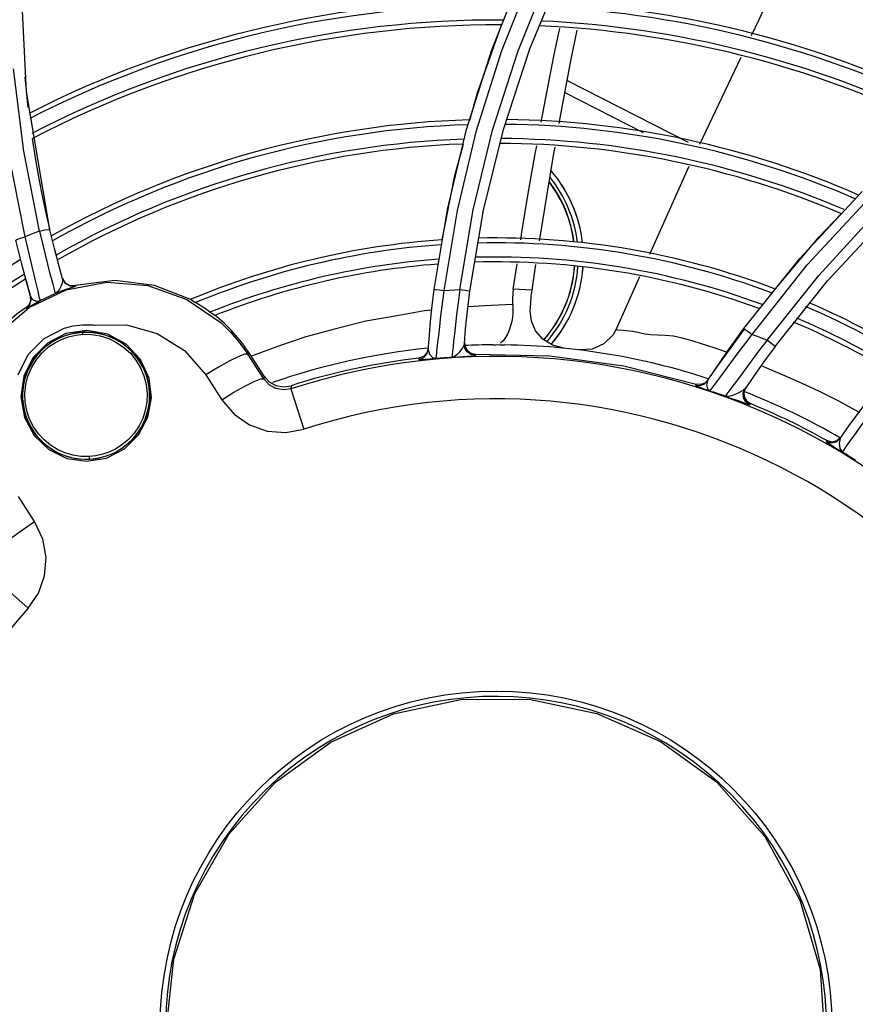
# Model space of a CAD drawing. Extents: x 40.7 to 137.4, y -250.8 to -221.5.
# Tile 161 of 256: x 62.3362 to 62.4223, y -240.0683 to -239.9669. Entities that reach past the tile are written whole.
import ezdxf

# ---------------------------------------------------------------- set-up
doc = ezdxf.new("R2010")
doc.units = 0
doc.header["$MEASUREMENT"] = 0
doc.linetypes.add('DASHDOT2', pattern=[0.5, 0.25, -0.125, 0, -0.125])
doc.layers.get('0').update_dxf_attribs({"linetype": 'CONTINUOUS'})
doc.layers.add('AC-FRIGORÍFICA', color=20, linetype='DASHDOT2')

msp = doc.modelspace()

# ---------------------------------------------------------------- linework, layer by layer
at = {"color": 155}
for p, q in [((62.33689698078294, -239.974342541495), (62.3362072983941, -239.9602232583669)), ((62.38222167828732, -239.9782293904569), (62.38482132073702, -239.9700161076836)), ((62.38324882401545, -239.9783042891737), (62.38585630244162, -239.9700739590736)), ((62.38603207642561, -239.9782118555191), (62.38875379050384, -239.9699163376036)), ((62.41047641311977, -239.970812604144), (62.40620783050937, -239.9797584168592)), ((62.33661340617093, -239.9804443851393), (62.33555847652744, -239.9719783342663)), ((62.33707991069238, -239.9759423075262), (62.33674050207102, -239.9727915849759)), ((62.39259631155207, -239.9731573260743), (62.40503817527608, -239.979507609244)), ((62.33930200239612, -239.9885373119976), (62.33689698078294, -239.974342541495)), ((62.39235899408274, -239.9744068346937), (62.40040714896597, -239.9785145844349)), ((62.38025025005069, -239.9864676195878), (62.38222167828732, -239.9782293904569)), ((62.38397316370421, -239.9865430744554), (62.38603207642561, -239.9782118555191)), ((62.38127591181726, -239.9865538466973), (62.38324882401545, -239.9783042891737)), ((62.33674691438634, -239.9892859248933), (62.33497549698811, -239.9802548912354)), ((62.33823714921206, -239.9886805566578), (62.33661340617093, -239.9804443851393)), ((62.41656034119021, -239.9915017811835), (62.4229597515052, -239.9846109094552)), ((62.3392813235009, -239.988444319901), (62.33894763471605, -239.9869694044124)), ((62.37889663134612, -239.9946866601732), (62.38025025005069, -239.9864676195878)), ((62.37992365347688, -239.9947901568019), (62.38127591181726, -239.9865538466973)), ((62.38256761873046, -239.9948565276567), (62.38397316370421, -239.9865430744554)), ((62.41940363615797, -239.9938126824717), (62.42537774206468, -239.9873725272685)), ((62.33823892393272, -239.9886819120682), (62.33853789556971, -239.9899667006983)), ((62.33977528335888, -239.990489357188), (62.33930200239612, -239.9885373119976)), ((62.33636548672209, -239.9919415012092), (62.33579337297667, -239.989617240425)), ((62.33688434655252, -239.993893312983), (62.33636548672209, -239.9919415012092)), ((62.38702748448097, -239.9946583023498), (62.38742093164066, -239.9920394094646)), ((62.38896467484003, -239.9947655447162), (62.38937107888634, -239.9921068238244)), ((62.41079181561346, -239.9987335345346), (62.41656034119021, -239.9915017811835)), ((62.40004962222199, -239.9933834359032), (62.39764001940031, -239.9987771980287)), ((62.33684876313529, -239.9937594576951), (62.33710950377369, -239.9947012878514)), ((62.33731351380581, -239.9954144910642), (62.33688434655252, -239.993893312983)), ((62.33794696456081, -239.9943250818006), (62.33777817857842, -239.9936211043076)), ((62.3413537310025, -239.9942900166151), (62.34191548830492, -239.9942936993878)), ((62.34191548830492, -239.9942936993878), (62.34193197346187, -239.9943526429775)), ((62.41399894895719, -240.0005568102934), (62.41940363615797, -239.9938126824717)), ((62.33710950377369, -239.9947012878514), (62.33725322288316, -239.9952007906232)), ((62.33729363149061, -239.9953456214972), (62.3373260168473, -239.9958036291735)), ((62.33716917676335, -239.9962337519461), (62.33684969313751, -239.9965632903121)), ((62.3373260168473, -239.9958036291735), (62.33716917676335, -239.9962337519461)), ((62.33777486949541, -239.9961248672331), (62.33830574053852, -239.9958444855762)), ((62.33684968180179, -239.9965632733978), (62.33687095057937, -239.9966321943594)), ((62.34076684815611, -239.9986758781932), (62.3416974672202, -239.9984418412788)), ((62.3387002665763, -239.9997314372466), (62.34076684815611, -239.9986758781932)), ((62.34310347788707, -239.9989132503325), (62.34095085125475, -239.9992436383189)), ((62.34315392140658, -239.9990968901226), (62.34268864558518, -239.9991046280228)), ((62.34525452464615, -239.9992883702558), (62.34310347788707, -239.9989132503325)), ((62.34716441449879, -240.000324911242), (62.34525452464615, -239.9992883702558)), ((62.39764001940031, -239.9987771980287), (62.39764165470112, -239.9987733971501)), ((62.40772602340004, -240.0030878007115), (62.41085020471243, -239.9987757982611)), ((62.34863133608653, -240.0018944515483), (62.34716441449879, -240.000324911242)), ((62.37827514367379, -240.0008894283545), (62.37832718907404, -240.0002024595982)), ((62.38200483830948, -240.0001597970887), (62.38206423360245, -240.000616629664)), ((62.35984593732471, -240.0012765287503), (62.35969515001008, -240.0013744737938)), ((62.36133602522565, -240.0039119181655), (62.35969515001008, -240.0013744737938)), ((62.361362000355, -240.0036105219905), (62.35984593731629, -240.0012765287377)), ((62.36035611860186, -240.0014664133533), (62.35998128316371, -240.0016159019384)), ((62.37813391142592, -240.0012408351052), (62.37778714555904, -240.0016022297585)), ((62.37828453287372, -240.0007611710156), (62.37813391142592, -240.0012408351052)), ((62.37827478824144, -240.0008894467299), (62.37841222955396, -240.0013528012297)), ((62.38268070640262, -240.0012656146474), (62.38313350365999, -240.0013482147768)), ((62.38313350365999, -240.0013482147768), (62.3831243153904, -240.0014634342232)), ((62.34952333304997, -240.0038224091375), (62.34863133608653, -240.0018944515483)), ((62.35782273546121, -240.0020479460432), (62.35665606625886, -240.0027015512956)), ((62.37731453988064, -240.0017723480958), (62.377305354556, -240.0019009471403)), ((62.37778714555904, -240.0016022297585), (62.37731453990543, -240.0017723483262)), ((62.35665606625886, -240.0027015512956), (62.35536261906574, -240.0034995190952)), ((62.35536261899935, -240.0034995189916), (62.35701667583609, -240.0060573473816)), ((62.361362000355, -240.0036105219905), (62.36133602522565, -240.0039119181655)), ((62.40704387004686, -240.0041167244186), (62.40742826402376, -240.0035339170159)), ((62.34977312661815, -240.0058754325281), (62.34952333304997, -240.0038224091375)), ((62.36415218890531, -240.0046064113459), (62.36412861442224, -240.0049257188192)), ((62.40587210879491, -240.0044497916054), (62.40579836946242, -240.0045640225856)), ((62.40634073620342, -240.0044904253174), (62.40587256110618, -240.0044499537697)), ((62.40678203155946, -240.0043322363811), (62.40634073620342, -240.0044904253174)), ((62.40670819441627, -240.0044459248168), (62.40704387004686, -240.0041167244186)), ((62.40711821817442, -240.0040032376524), (62.40678203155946, -240.0043322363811)), ((62.40704364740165, -240.0041165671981), (62.40694035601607, -240.0045336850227)), ((62.40748762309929, -240.0049057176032), (62.40778695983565, -240.004501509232)), ((62.40778695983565, -240.004501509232), (62.40832149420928, -240.0037843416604)), ((62.41033084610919, -240.0037245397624), (62.40924410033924, -240.0051871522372)), ((62.35701667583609, -240.0060573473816), (62.35826393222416, -240.0052850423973)), ((62.35826393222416, -240.0052850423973), (62.35938331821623, -240.0046499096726)), ((62.36412861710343, -240.0049257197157), (62.36546508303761, -240.0090829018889)), ((62.41097074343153, -240.0048264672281), (62.41079509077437, -240.0052782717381)), ((62.41090656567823, -240.004921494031), (62.41097144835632, -240.004825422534)), ((62.33629636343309, -240.0057398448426), (62.33667387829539, -240.0078791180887)), ((62.41106815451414, -240.0061795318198), (62.41146627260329, -240.0064581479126)), ((62.41140265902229, -240.0065529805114), (62.41146627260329, -240.0064581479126)), ((62.41934321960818, -240.0102698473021), (62.41927312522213, -240.0103709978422)), ((62.41986054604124, -240.0104114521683), (62.41934321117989, -240.0102698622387)), ((62.42038158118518, -240.0102921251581), (62.41986054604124, -240.0104114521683)), ((62.42078614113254, -240.0099391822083), (62.42038158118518, -240.0102921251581)), ((62.42071586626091, -240.0100400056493), (62.42059434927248, -240.0105611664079)), ((62.42152952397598, -240.0106097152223), (62.42187646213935, -240.0101206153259)), ((62.34308192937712, -240.0123937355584), (62.34511805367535, -240.0120643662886)), ((62.3377217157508, -240.018590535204), (62.33605725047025, -240.0160394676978)), ((62.3337965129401, -240.0246281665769), (62.33705134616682, -240.0275393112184))]:
    msp.add_line(p, q, dxfattribs=at)
for points in [[(62.3815372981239, -239.9946943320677), (62.38290871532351, -239.9864944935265), (62.38490332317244, -239.9782853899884), (62.38753119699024, -239.9701090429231), (62.39080551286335, -239.9619974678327), (62.39473783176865, -239.9539874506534), (62.39934284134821, -239.9461101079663), (62.40463578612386, -239.938398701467)], [(62.41163182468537, -239.9993209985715), (62.41732310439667, -239.992174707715), (62.42368332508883, -239.9853036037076), (62.4306207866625, -239.9788524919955), (62.43822412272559, -239.9727796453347), (62.44643801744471, -239.9671796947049), (62.45524393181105, -239.9621051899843), (62.46462773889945, -239.9576035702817), (62.47458869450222, -239.9537175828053), (62.48511463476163, -239.9504985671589), (62.4961755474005, -239.9480037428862), (62.50773716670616, -239.9462891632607), (62.51976050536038, -239.9454097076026), (62.53219804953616, -239.9454228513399)], [(62.38482132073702, -239.9700161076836), (62.3880587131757, -239.9618691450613), (62.39194599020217, -239.9538204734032)], [(62.38585630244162, -239.9700739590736), (62.38911118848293, -239.9619010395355), (62.39302345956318, -239.9538273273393)], [(62.38875379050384, -239.9699163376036), (62.39215280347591, -239.9616894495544), (62.3962471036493, -239.9535607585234)], [(62.41676006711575, -239.9573058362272), (62.4123266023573, -239.9669351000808), (62.41155590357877, -239.9685502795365)], [(62.41317446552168, -239.9999111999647), (62.4185018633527, -239.9932478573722), (62.42436474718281, -239.9868703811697), (62.43077093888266, -239.9808262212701), (62.4377019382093, -239.9751572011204), (62.445149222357, -239.9698945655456), (62.45310974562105, -239.9650717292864), (62.46157744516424, -239.9607263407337)], [(62.38257608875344, -239.9772393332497), (62.3833431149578, -239.9744319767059), (62.38581804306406, -239.9674550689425)], [(62.38989925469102, -239.9774648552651), (62.39020133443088, -239.9758342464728), (62.39121796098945, -239.9706556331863), (62.39183270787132, -239.9677730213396)], [(62.39176985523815, -239.9776111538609), (62.39207371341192, -239.9759088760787), (62.39298080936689, -239.9711328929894), (62.39362977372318, -239.9679731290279)], [(62.33894763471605, -239.9869694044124), (62.33857955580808, -239.9852231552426), (62.33820622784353, -239.9832997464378), (62.33782765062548, -239.9811483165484), (62.33751582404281, -239.9791449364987)], [(62.37972073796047, -239.9895912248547), (62.38101541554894, -239.9829514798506), (62.38189528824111, -239.979731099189)], [(62.38780056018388, -239.989589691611), (62.38792182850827, -239.9888073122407), (62.38854244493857, -239.9850262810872), (62.38929748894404, -239.9807131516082), (62.38944540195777, -239.9799147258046)], [(62.38974795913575, -239.9896700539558), (62.38986618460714, -239.9889056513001), (62.39047789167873, -239.9850890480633), (62.39122013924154, -239.9806907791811), (62.39133495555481, -239.9800475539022)], [(62.40512459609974, -239.982028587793), (62.40508816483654, -239.9821049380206), (62.40107822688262, -239.9910809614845)], [(62.41400183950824, -239.9946590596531), (62.41853287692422, -239.9892653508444), (62.42082073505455, -239.9869101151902)], [(62.33579337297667, -239.989617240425), (62.33590780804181, -239.9895397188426), (62.33626042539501, -239.9894176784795), (62.33674879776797, -239.9892875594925)], [(62.33823714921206, -239.9886805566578), (62.33773586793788, -239.9888709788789), (62.33723903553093, -239.9890728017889), (62.33674691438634, -239.9892859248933)], [(62.33777817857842, -239.9936211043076), (62.33732492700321, -239.9917496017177), (62.33704995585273, -239.9905933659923), (62.33674887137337, -239.9892879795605)], [(62.33823877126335, -239.9886812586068), (62.33878812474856, -239.9885676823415), (62.33916055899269, -239.9885191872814), (62.33930206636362, -239.9885372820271)], [(62.33853789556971, -239.9899667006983), (62.33881327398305, -239.9911041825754), (62.33906104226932, -239.9920973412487), (62.33927638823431, -239.9929424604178), (62.33945430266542, -239.9936312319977), (62.33959418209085, -239.994166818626), (62.33970085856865, -239.9945693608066), (62.3397794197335, -239.9948586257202), (62.3398319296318, -239.9950433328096), (62.33985541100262, -239.9951166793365)], [(62.34060053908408, -239.993586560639), (62.34021403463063, -239.9921788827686), (62.33977528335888, -239.990489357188)], [(62.33391064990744, -239.9993121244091), (62.3371489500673, -239.9965528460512), (62.34099090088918, -239.9947254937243), (62.34516796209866, -239.9939548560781), (62.34940386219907, -239.994289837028), (62.35341854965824, -239.9957128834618), (62.35693522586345, -239.9981343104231)], [(62.33824150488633, -239.9955840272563), (62.33807631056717, -239.9948745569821), (62.33794696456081, -239.9943250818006)], [(62.34060055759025, -239.9935865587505), (62.34061470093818, -239.9938100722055), (62.34055670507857, -239.9940758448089), (62.34044473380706, -239.9943755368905), (62.34029178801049, -239.994681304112), (62.34009743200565, -239.9949417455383), (62.33985536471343, -239.9951165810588)], [(62.3398553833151, -239.9951166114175), (62.34044115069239, -239.9948759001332), (62.34098198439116, -239.994676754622), (62.34141684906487, -239.9945297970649), (62.34171640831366, -239.9944326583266), (62.34188252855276, -239.9943765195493), (62.34193166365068, -239.99435272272)], [(62.34058418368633, -239.9935283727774), (62.34086893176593, -239.9940108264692), (62.3413537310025, -239.9942900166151)], [(62.34193197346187, -239.9943526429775), (62.3413862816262, -239.9943531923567), (62.34089170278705, -239.9940759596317), (62.34060054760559, -239.9935865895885)], [(62.35390035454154, -239.9957766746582), (62.35007261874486, -239.9942780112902), (62.34599306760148, -239.9937732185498), (62.34191982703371, -239.9942925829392)], [(62.33687095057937, -239.9966321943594), (62.33719003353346, -239.9963023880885), (62.33734638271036, -239.9958723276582), (62.33731360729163, -239.9954147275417)], [(62.33731357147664, -239.99541472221), (62.33741247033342, -239.9956048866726), (62.33758952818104, -239.9957640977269), (62.33782056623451, -239.995872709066)], [(62.33830574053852, -239.9958444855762), (62.33881365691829, -239.9955838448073), (62.33933041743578, -239.9953411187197), (62.3398553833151, -239.9951166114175)], [(62.37832637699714, -240.0002131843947), (62.37839514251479, -239.9993773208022), (62.37848229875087, -239.9984114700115), (62.37859242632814, -239.997304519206), (62.37872946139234, -239.996059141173), (62.37889658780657, -239.9946866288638)], [(62.37889658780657, -239.9946866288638), (62.3790400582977, -239.9946908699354), (62.37941860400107, -239.9947291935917), (62.3799239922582, -239.9947901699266)], [(62.3790981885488, -240.0018233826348), (62.37910596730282, -240.0017334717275), (62.37912567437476, -240.0015222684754), (62.37915843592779, -240.0011988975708), (62.37920595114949, -240.0007568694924), (62.37927038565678, -240.0001749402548), (62.37935438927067, -239.999426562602), (62.37945894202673, -239.9985059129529), (62.37958594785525, -239.9974225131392), (62.37973905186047, -239.9961843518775), (62.37992397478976, -239.9947901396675)], [(62.37992365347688, -239.9947901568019), (62.38046121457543, -239.9947541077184), (62.38099894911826, -239.9947219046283), (62.3815372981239, -239.9946943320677)], [(62.38153728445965, -239.9946938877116), (62.38135302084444, -239.9960655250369), (62.3812007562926, -239.9972856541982), (62.38107498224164, -239.9983549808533), (62.38097235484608, -239.9992639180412), (62.38089010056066, -240.0000087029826), (62.3808259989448, -240.0006010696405), (62.38077856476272, -240.0010569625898), (62.38074572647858, -240.00139086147), (62.38072625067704, -240.0016069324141), (62.3807185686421, -240.0016974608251)], [(62.38153728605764, -239.9946939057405), (62.38206670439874, -239.9947669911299), (62.38243711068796, -239.9948257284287), (62.38256769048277, -239.9948565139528)], [(62.38199530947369, -240.0002768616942), (62.38212942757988, -239.9987471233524), (62.38231736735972, -239.9969226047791), (62.38256761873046, -239.9948565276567)], [(62.38702752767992, -239.9946583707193), (62.38697704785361, -239.995104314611), (62.38695413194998, -239.9956333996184), (62.38697097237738, -239.9962441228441)], [(62.38896464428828, -239.9947654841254), (62.38832389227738, -239.9947247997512), (62.38767816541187, -239.994689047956), (62.38702748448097, -239.9946583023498)], [(62.38878972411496, -239.9969365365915), (62.3888281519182, -239.9961212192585), (62.38888823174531, -239.9953689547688), (62.38896467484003, -239.9947655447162)], [(62.33687095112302, -239.9966321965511), (62.33691934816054, -239.9966134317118), (62.33707267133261, -239.9965270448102), (62.33735528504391, -239.9963622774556), (62.33777486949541, -239.9961248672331)], [(62.33782056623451, -239.995872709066), (62.33806823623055, -239.995905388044), (62.33830574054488, -239.9958444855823)], [(62.33830578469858, -239.9958445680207), (62.3382865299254, -239.9957708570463), (62.33824150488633, -239.9955840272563)], [(62.35390035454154, -239.9957766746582), (62.35399346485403, -239.9958439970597), (62.35412863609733, -239.9959363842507), (62.35430583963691, -239.996055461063)], [(62.38697097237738, -239.9962441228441), (62.38405587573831, -239.9963756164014), (62.38244225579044, -239.9964940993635)], [(62.38697851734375, -239.9962429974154), (62.38699359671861, -239.9966856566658), (62.38698111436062, -239.9971242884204), (62.38694078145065, -239.9975646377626), (62.38687012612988, -239.9980092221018), (62.38676599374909, -239.9984535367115), (62.38662670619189, -239.9988852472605), (62.38645157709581, -239.9992915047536), (62.38624087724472, -239.999658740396), (62.38599406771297, -239.999974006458), (62.38570995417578, -240.0002203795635)], [(62.3557902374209, -239.9970324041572), (62.35597275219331, -239.9971504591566), (62.35611549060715, -239.9972415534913), (62.35622098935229, -239.9973058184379)], [(62.37864615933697, -239.9968161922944), (62.37788326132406, -239.9968863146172), (62.37486279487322, -239.9974438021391), (62.37184982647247, -239.9979634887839), (62.36876983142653, -239.9987507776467), (62.36565354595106, -239.9995925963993), (62.36283974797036, -240.0005536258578), (62.36035611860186, -240.0014664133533)], [(62.39222912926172, -240.0007462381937), (62.3910688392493, -240.0004433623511), (62.39007731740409, -239.9998209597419), (62.38933925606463, -239.9989639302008), (62.38890501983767, -239.9979685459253), (62.38878972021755, -239.9969365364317)], [(62.3416974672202, -239.9984418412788), (62.34264672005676, -239.9983312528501), (62.34361163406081, -239.9983451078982)], [(62.34361163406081, -239.9983451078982), (62.3437158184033, -239.9983541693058), (62.34381952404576, -239.9983646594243), (62.34392274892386, -239.9983765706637)], [(62.34392274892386, -239.9983765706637), (62.34720906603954, -239.9983392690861), (62.35036659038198, -239.99922849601), (62.35316019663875, -240.0009874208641), (62.35536261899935, -240.0034995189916)], [(62.35693522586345, -239.9981343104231), (62.35794763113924, -239.9991317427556), (62.35886999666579, -240.0002144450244), (62.35969515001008, -240.0013744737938)], [(62.34095085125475, -239.9992436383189), (62.33904967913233, -240.0002182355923), (62.33756021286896, -240.0017231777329), (62.33660978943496, -240.0036201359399), (62.33629636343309, -240.0057398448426)], [(62.34268864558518, -239.9991046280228), (62.34222510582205, -239.999145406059), (62.34176572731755, -239.9992189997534), (62.34131278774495, -239.9993250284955), (62.34086856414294, -239.9994629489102), (62.34043527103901, -239.9996320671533), (62.34001498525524, -239.9998315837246), (62.33960991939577, -240.000060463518), (62.33922216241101, -240.0003175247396), (62.33885359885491, -240.0006015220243), (62.33850598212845, -240.0009111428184), (62.3381810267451, -240.00124494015), (62.33788039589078, -240.0016013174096), (62.33760569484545, -240.0019784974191), (62.33735840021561, -240.0023745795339), (62.3371398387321, -240.0027875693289), (62.33695118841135, -240.0032153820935), (62.33679347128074, -240.0036558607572), (62.33666755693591, -240.0041067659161), (62.33657415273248, -240.0045657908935), (62.33651379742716, -240.0050305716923), (62.33648685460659, -240.0054987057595)], [(62.34335286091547, -240.0119054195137), (62.34250181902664, -240.0118928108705), (62.34166415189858, -240.0117665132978), (62.34085156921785, -240.0115292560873), (62.34007926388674, -240.0111858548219), (62.33935881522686, -240.0107414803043), (62.33870107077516, -240.0102014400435), (62.3381138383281, -240.0095675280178), (62.33761121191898, -240.0088465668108), (62.33721036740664, -240.0080546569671), (62.33692034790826, -240.0071975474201), (62.33675529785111, -240.0063010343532), (62.33672130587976, -240.0053900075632), (62.3368180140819, -240.0044895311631), (62.33704164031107, -240.0036156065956), (62.33739089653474, -240.00277626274), (62.337871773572, -240.0019752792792), (62.33846872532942, -240.0012511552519), (62.33917204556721, -240.0006192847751), (62.3398722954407, -240.0001504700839), (62.34056463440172, -239.9998061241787), (62.34123117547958, -239.9995672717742), (62.34197897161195, -239.9993946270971), (62.34269177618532, -239.9993165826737)], [(62.3426917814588, -239.9993166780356), (62.34268891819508, -239.9992498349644), (62.34268702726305, -239.9991893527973), (62.34268638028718, -239.9991424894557), (62.34268697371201, -239.9991144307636), (62.3426886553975, -239.9991047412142)], [(62.34269177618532, -239.9993165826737), (62.34360083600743, -239.9993347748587), (62.34449519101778, -239.9994829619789), (62.34535967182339, -239.9997581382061), (62.34617436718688, -240.000153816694), (62.34691981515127, -240.0006589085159), (62.34759013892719, -240.0012697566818), (62.34816928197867, -240.0019753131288), (62.34864163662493, -240.0027594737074), (62.34899472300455, -240.0036017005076), (62.34922159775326, -240.0044818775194), (62.34931992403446, -240.0053962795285), (62.34928683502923, -240.0062907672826), (62.34913244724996, -240.0071515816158), (62.34886236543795, -240.0079778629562), (62.34848374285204, -240.008754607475), (62.34798662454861, -240.0094926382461), (62.3473974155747, -240.010146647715), (62.34671578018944, -240.0107173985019), (62.34604673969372, -240.0111402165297), (62.34538933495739, -240.0114521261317), (62.3447636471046, -240.0116683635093), (62.34404827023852, -240.0118298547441), (62.34335286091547, -240.0119054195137)], [(62.3483420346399, -240.0018173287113), (62.34805496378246, -240.001447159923), (62.34774225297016, -240.0010985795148), (62.34740555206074, -240.0007733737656), (62.34704662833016, -240.0004731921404), (62.34666736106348, -240.0001995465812), (62.34626973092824, -239.9999538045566), (62.34585581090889, -239.9997371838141), (62.34542774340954, -239.9995507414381), (62.3449877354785, -239.9993953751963), (62.3445380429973, -239.9992718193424), (62.34408097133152, -239.9991806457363), (62.34361882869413, -239.9991222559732), (62.34315392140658, -239.9990968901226)], [(62.39764155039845, -239.9987736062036), (62.39731028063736, -239.9993665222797), (62.39637539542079, -240.0003038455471), (62.39516732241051, -240.0008478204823), (62.39384495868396, -240.000926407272)], [(62.39780889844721, -239.9988804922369), (62.39770332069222, -239.9988664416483), (62.39764461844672, -239.998840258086), (62.39763390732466, -239.9987959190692), (62.39764001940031, -239.9987771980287)], [(62.40909601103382, -240.0011969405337), (62.40900393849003, -240.0011633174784), (62.40772403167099, -240.0007219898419), (62.40654234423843, -240.000337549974), (62.40545147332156, -239.9999918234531), (62.40444608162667, -239.9997117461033), (62.40352533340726, -239.9995197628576), (62.40266906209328, -239.9994443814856), (62.40187489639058, -239.9994167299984), (62.40118077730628, -239.9993631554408), (62.40061875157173, -239.9992859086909), (62.40014587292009, -239.9991883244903), (62.39971265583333, -239.9990953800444), (62.39932019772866, -239.9990304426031), (62.39896745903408, -239.9989797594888), (62.39865487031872, -239.9989440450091), (62.39838164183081, -239.9989203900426), (62.39780889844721, -239.9988804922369)], [(62.4074152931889, -240.0035535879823), (62.40790432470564, -240.0028228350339), (62.40847689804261, -240.0019828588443), (62.40914705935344, -240.0010186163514), (62.40991736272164, -239.9999342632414), (62.41079178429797, -239.9987334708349)], [(62.4100110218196, -240.0014982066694), (62.41077180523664, -240.0004729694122), (62.41163628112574, -239.9993236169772)], [(62.41079178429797, -239.9987334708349), (62.41091376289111, -239.9988064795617), (62.41122531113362, -239.9990240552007), (62.41163672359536, -239.9993230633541)], [(62.41163182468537, -239.9993209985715), (62.41214616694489, -239.9995132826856), (62.41266029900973, -239.9997097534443), (62.41317446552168, -239.9999111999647)], [(62.33602754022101, -240.003505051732), (62.33706142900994, -240.0013989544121), (62.3387002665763, -239.9997314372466)], [(62.38199532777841, -240.0002768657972), (62.38193942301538, -240.0004777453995), (62.38181548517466, -240.0007057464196)], [(62.3831243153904, -240.0014634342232), (62.38267153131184, -240.0013809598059), (62.38229430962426, -240.0011224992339), (62.38205500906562, -240.0007329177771), (62.381995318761, -240.000276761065)], [(62.38491593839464, -240.0004008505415), (62.38507464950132, -240.0003970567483), (62.38523194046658, -240.0003873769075), (62.38538876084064, -240.0003717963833)], [(62.38538876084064, -240.0003717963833), (62.38563661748, -240.0003884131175), (62.38588478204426, -240.0003996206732), (62.3861336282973, -240.0004054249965)], [(62.41317619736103, -239.9999113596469), (62.41231265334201, -240.0010534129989), (62.41155350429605, -240.0020715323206), (62.41033084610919, -240.0037245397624)], [(62.41399900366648, -240.0005568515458), (62.4128081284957, -240.0021878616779), (62.4117724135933, -240.0036562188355), (62.41090656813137, -240.0049214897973)], [(62.41399898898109, -240.0005568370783), (62.41388927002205, -240.00045783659), (62.41357798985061, -240.0002140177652), (62.4131770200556, -239.9999118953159)], [(62.35969515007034, -240.001374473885), (62.35938860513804, -240.0013658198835), (62.35875497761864, -240.001594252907), (62.35782273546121, -240.0020479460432)], [(62.377305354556, -240.0019009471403), (62.37777828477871, -240.0017306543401), (62.37812498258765, -240.0013690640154), (62.37827514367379, -240.0008894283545)], [(62.37841222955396, -240.0013528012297), (62.37871313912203, -240.0016921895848), (62.37909819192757, -240.001823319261)], [(62.38181548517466, -240.0007057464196), (62.38164285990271, -240.0009550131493), (62.38143592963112, -240.0012101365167), (62.38121101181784, -240.0014418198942), (62.38097197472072, -240.0016106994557), (62.38071856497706, -240.0016974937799)], [(62.38071859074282, -240.0016974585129), (62.38128987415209, -240.0016412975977), (62.38183836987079, -240.0015932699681), (62.38268857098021, -240.0015224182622)], [(62.38206423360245, -240.000616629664), (62.38230343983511, -240.0010067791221), (62.38268070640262, -240.0012656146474)], [(62.38268857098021, -240.0015224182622), (62.38294153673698, -240.0014975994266), (62.38308111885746, -240.0014782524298), (62.38312746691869, -240.0014633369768)], [(62.38312712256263, -240.0013484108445), (62.39081243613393, -240.0015382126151), (62.39842324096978, -240.0025763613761), (62.40587256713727, -240.0044499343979)], [(62.40832149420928, -240.0037843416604), (62.40878313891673, -240.0031623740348), (62.4100110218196, -240.0014982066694)], [(62.34337507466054, -240.0121760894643), (62.34383853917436, -240.0121350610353), (62.34429781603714, -240.0120612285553), (62.34475062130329, -240.0119549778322), (62.34519470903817, -240.0118168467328), (62.34562788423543, -240.0116475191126), (62.34604798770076, -240.011447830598), (62.34645290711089, -240.0112187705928), (62.34684067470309, -240.0109614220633), (62.34720932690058, -240.0106770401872), (62.34755696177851, -240.0103670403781), (62.34788182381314, -240.0100329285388), (62.34818225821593, -240.009676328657), (62.34845669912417, -240.0092990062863), (62.34870370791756, -240.008902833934), (62.34892197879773, -240.008489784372), (62.34911034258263, -240.0080619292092), (62.34926777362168, -240.0076214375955), (62.34939340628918, -240.0071705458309), (62.34948653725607, -240.0067115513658), (62.34954662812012, -240.0062468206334), (62.34957331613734, -240.0057787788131), (62.34956642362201, -240.0053098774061), (62.34952596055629, -240.0048425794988), (62.3494521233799, -240.0043793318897), (62.34934529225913, -240.00392255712), (62.34920603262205, -240.0034746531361), (62.34903509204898, -240.0030379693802), (62.34883337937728, -240.0026147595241), (62.34860195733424, -240.0022071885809), (62.3483420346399, -240.0018173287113)], [(62.37730535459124, -240.0019009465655), (62.37737009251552, -240.0019119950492), (62.37758740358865, -240.0019077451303), (62.37797717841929, -240.0018871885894), (62.37851440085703, -240.0018551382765), (62.37909853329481, -240.00182330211)], [(62.42270550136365, -240.0073932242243), (62.42262966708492, -240.0073483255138), (62.42055596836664, -240.0062187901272), (62.41858939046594, -240.005215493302), (62.41672689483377, -240.0043511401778), (62.41501009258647, -240.0035953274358), (62.41339806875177, -240.0028936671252), (62.41262174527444, -240.0025654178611)], [(62.36136199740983, -240.003610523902), (62.3618968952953, -240.004197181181), (62.36258892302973, -240.0045802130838), (62.3633670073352, -240.004721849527), (62.36415218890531, -240.0046064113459)], [(62.35938331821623, -240.0046499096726), (62.36033381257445, -240.0041743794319), (62.36101507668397, -240.003914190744), (62.36133604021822, -240.0039119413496)], [(62.36412861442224, -240.0049257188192), (62.36335540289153, -240.0050417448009), (62.36258426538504, -240.0049040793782), (62.36188776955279, -240.0045206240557), (62.3613360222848, -240.0039119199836)], [(62.40579836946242, -240.0045640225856), (62.406266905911, -240.0046044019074), (62.40670819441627, -240.0044459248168)], [(62.40579836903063, -240.0045640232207), (62.40584390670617, -240.0045965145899), (62.40601623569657, -240.0046706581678), (62.40633063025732, -240.0047919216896), (62.40677535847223, -240.0049584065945), (62.40730543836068, -240.00515838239)], [(62.40694035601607, -240.0045336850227), (62.40703999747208, -240.0049167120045), (62.40730501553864, -240.005158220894)], [(62.33648685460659, -240.0054987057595), (62.3364935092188, -240.0059677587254), (62.3365337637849, -240.0064352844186), (62.33660743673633, -240.0068988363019), (62.33671416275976, -240.0073559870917), (62.33685339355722, -240.0078043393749), (62.33702440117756, -240.0082415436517), (62.33722628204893, -240.0086653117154), (62.33745796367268, -240.0090734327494), (62.33771821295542, -240.0094637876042), (62.33800564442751, -240.0098343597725), (62.33831872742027, -240.010183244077), (62.33865579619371, -240.0105086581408), (62.3390150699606, -240.0108089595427), (62.33939465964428, -240.011082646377), (62.33979257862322, -240.0113283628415), (62.34020675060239, -240.0115449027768), (62.34063503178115, -240.0117312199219), (62.34107521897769, -240.011886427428), (62.34152507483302, -240.0120098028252), (62.34198231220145, -240.0121007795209), (62.34244461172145, -240.012158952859), (62.34290965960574, -240.0121840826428), (62.34337507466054, -240.0121760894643)], [(62.40730500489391, -240.0051582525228), (62.40735909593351, -240.0050825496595), (62.40748762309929, -240.0049057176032)], [(62.40924410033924, -240.0051871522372), (62.40904828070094, -240.0054550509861), (62.40892267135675, -240.0056308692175), (62.40887021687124, -240.0057061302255)], [(62.41051025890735, -240.0052229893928), (62.41020470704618, -240.0053777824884), (62.40985924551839, -240.0055323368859), (62.40950433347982, -240.0056632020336), (62.40917017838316, -240.0057295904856), (62.40887024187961, -240.0057060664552)], [(62.41090656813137, -240.0049214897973), (62.41075170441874, -240.005072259), (62.41051025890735, -240.0052229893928)], [(62.41140265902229, -240.0065529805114), (62.41100450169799, -240.0062745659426), (62.41076632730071, -240.0058551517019), (62.41073073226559, -240.0053742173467), (62.41090656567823, -240.004921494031)], [(62.41079509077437, -240.0052782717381), (62.41083020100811, -240.005759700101), (62.41106815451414, -240.0061795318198)], [(62.42071598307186, -240.0100403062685), (62.42164204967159, -240.0087236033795), (62.42282775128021, -240.007096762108), (62.4242384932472, -240.0052421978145)], [(62.34511805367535, -240.0120643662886), (62.34699085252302, -240.0111119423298), (62.34844569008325, -240.0096749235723), (62.34940539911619, -240.0078599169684), (62.34977312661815, -240.0058754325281)], [(62.35701667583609, -240.0060573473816), (62.35829893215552, -240.0075567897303), (62.35987997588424, -240.0086376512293), (62.36169165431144, -240.0092765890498), (62.36358910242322, -240.0094262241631), (62.36546507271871, -240.0090829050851)], [(62.40886997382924, -240.0057059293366), (62.40921355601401, -240.0058177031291), (62.40963113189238, -240.0059580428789), (62.41008835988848, -240.0061159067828), (62.41091576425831, -240.0064058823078)], [(62.41091576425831, -240.0064058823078), (62.41119167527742, -240.0064991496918), (62.41135052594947, -240.0065467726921), (62.41140265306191, -240.0065529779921)], [(62.42187646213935, -240.0101206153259), (62.42230887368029, -240.0095191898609), (62.42284439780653, -240.0087847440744), (62.4234829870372, -240.007924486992), (62.42422420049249, -240.0069472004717), (62.42507238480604, -240.0058553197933)], [(62.33667387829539, -240.0078791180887), (62.33768896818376, -240.009757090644), (62.33918308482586, -240.01118394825), (62.34105278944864, -240.0120954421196), (62.34308192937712, -240.0123937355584)], [(62.41927312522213, -240.0103709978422), (62.41979085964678, -240.0105127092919), (62.42031196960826, -240.0103932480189), (62.42071611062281, -240.0100401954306)], [(62.41927559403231, -240.0103723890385), (62.41943355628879, -240.0104983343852), (62.41982177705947, -240.0107511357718), (62.42033398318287, -240.0110779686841), (62.42093612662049, -240.0114682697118)], [(62.42059434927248, -240.0105611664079), (62.42067344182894, -240.0110940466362), (62.42093584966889, -240.0114680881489)], [(62.42093576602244, -240.0114682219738), (62.42110494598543, -240.0112197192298), (62.42128858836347, -240.0109538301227), (62.42152952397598, -240.0106097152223)], [(62.34335285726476, -240.0119053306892), (62.34335652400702, -240.011973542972), (62.34336084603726, -240.0120415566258), (62.34336513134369, -240.0120982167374), (62.34336901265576, -240.0121399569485), (62.34337239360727, -240.0121664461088), (62.34337507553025, -240.0121760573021)], [(62.33539248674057, -240.0202437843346), (62.33646595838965, -240.0194466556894), (62.33772171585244, -240.0185905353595)], [(62.33705113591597, -240.0275395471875), (62.33812100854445, -240.0259780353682), (62.33875461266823, -240.0242061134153), (62.33891756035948, -240.0223068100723), (62.33858362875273, -240.0204136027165), (62.3377217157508, -240.018590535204)]]:
    msp.add_lwpolyline(points, dxfattribs=at)
at = {"color": 6, "linetype": 'Continuous'}
for points in [[(62.36254542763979, -240.0959052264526), (62.35779340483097, -240.0906190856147), (62.3542512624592, -240.0844713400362), (62.35206626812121, -240.0777309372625), (62.35132804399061, -240.0707377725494), (62.35205616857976, -240.0636959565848), (62.35423914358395, -240.05693507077), (62.35777901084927, -240.0507798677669), (62.36251400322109, -240.045502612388), (62.36823712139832, -240.0413266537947), (62.37470139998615, -240.0384297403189), (62.38161943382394, -240.0369380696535), (62.3886766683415, -240.0369110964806), (62.39565329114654, -240.038365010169), (62.40218412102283, -240.0412498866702), (62.40796647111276, -240.0454360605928)], [(62.40796647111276, -240.0454360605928), (62.41295243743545, -240.0510524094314), (62.41656814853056, -240.0575954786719), (62.41866048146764, -240.0647501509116), (62.41914125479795, -240.0721818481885), (62.4179882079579, -240.0795464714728), (62.41524567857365, -240.086500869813), (62.41102446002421, -240.0927134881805)]]:
    msp.add_lwpolyline(points, dxfattribs=at)
at = {"color": 155}
msp.add_circle((62.34303221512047, -240.0056471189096), 0.006563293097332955, dxfattribs=at)
at = {"color": 6, "linetype": 'Continuous'}
msp.add_circle((62.38526041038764, -240.0706578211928), 0.03459502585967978, dxfattribs=at)
at = {"color": 155}
for centre, radius, start, end in [((62.38526041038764, -240.0706578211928), 0.1183704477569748, 60.37276595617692, 84.47868583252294), ((62.38526041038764, -240.0706578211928), 0.1178699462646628, 60.49766456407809, 84.5850491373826), ((62.38526041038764, -240.0706578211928), 0.1056862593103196, 89.19698331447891, 117.0756487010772), ((62.38526041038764, -240.0706578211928), 0.1051857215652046, 89.30285919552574, 117.1735397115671), ((62.38526041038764, -240.0706578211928), 0.1051857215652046, 63.62732562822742, 87.17353970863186), ((62.38526041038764, -240.0706578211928), 0.1056862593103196, 63.50515742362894, 87.07564870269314), ((62.38526041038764, -240.0706578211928), 0.1037206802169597, 89.61104189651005, 117.4578284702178), ((62.38526041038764, -240.0706578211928), 0.1037206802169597, 63.98423993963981, 87.45782846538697), ((62.38526041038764, -240.0706578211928), 0.1032201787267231, 89.71574754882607, 117.5541870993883), ((62.38526041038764, -240.0706578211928), 0.1032201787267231, 64.10596132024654, 87.5541871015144), ((62.38526041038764, -240.0706578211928), 0.09347811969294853, 91.68829490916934, 119.343343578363), ((62.38526041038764, -240.0706578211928), 0.09347811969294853, 66.45148045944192, 89.3433435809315), ((62.38526041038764, -240.0706578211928), 0.09297758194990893, 91.7859855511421, 119.4304097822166), ((62.38526041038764, -240.0706578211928), 0.09297758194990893, 66.57072823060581, 89.4304097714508), ((62.38526041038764, -240.0706578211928), 0.09151254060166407, 92.06965047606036, 119.6822150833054), ((62.38526041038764, -240.0706578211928), 0.09151254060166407, 66.91900154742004, 89.68221508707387), ((62.38526041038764, -240.0706578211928), 0.09101203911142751, 92.16578051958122, 119.7671918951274), ((62.38526041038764, -240.0706578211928), 0.09101203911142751, 67.03773696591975, 89.76719189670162), ((62.38055070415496, -239.9914065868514), 0.01318452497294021, 6.86790309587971, 38.7879632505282), ((62.38055070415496, -239.9914065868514), 0.01369992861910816, 6.324631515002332, 40.7485793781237), ((62.38055070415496, -239.9914065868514), 0.01370825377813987, 6.314793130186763, 40.77903868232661), ((62.38055070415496, -239.9914065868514), 0.01281854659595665, 7.15082407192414, 37.39056643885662), ((62.38055070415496, -239.9914065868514), 0.01284089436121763, 7.115163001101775, 37.40313922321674), ((62.38526041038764, -240.0706578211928), 0.0812699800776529, 69.32044644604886, 91.30024387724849), ((62.38526041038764, -240.0706578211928), 0.0812699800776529, 93.94702292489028, 112.8013791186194), ((62.38526041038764, -240.0706578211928), 0.08076944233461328, 94.03338384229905, 112.5349062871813), ((62.38526041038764, -240.0706578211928), 0.08076944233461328, 69.43614682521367, 91.37203933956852), ((62.38526041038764, -240.0706578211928), 0.07930440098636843, 69.7737943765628, 91.57770948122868), ((62.38526041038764, -240.0706578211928), 0.09297758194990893, 121.7859855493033, 149.4304097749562), ((62.38526041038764, -240.0706578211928), 0.07930440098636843, 94.28285345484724, 111.8148297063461), ((62.38526041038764, -240.0706578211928), 0.07880389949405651, 94.36692902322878, 111.5873410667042), ((62.38526041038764, -240.0706578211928), 0.07880389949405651, 69.88880021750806, 91.64640653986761), ((62.38055070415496, -239.9914065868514), 0.01281854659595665, 318.6219486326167, 356.040416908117), ((62.38055070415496, -239.9914065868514), 0.01284089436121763, 318.6206396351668, 356.0420319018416), ((62.38055070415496, -239.9914065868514), 0.01318452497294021, 318.8647213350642, 355.9000903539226), ((62.38055070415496, -239.9914065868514), 0.01369992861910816, 319.2052405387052, 355.7070743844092), ((62.38055070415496, -239.9914065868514), 0.01370825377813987, 319.2105307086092, 355.70407577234), ((62.38526041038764, -240.0706578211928), 0.09151254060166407, 122.0696504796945, 149.682215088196), ((62.38526041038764, -240.0706578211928), 0.09101203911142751, 122.1657805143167, 149.767191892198), ((62.34602476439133, -240.0102541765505), 0.01643714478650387, 53.55078392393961, 59.74810568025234), ((62.38526041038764, -240.0706578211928), 0.08076944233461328, 58.73186789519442, 66.720017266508), ((62.38526041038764, -240.0706578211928), 0.0812699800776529, 58.67468748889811, 66.6190531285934), ((62.34602476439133, -240.0102541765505), 0.0164809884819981, 123.8283741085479, 184.5576674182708), ((62.34602476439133, -240.0102541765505), 0.0164809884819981, 33.00604457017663, 51.78117483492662), ((62.38526041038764, -240.0706578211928), 0.07880389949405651, 58.94680655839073, 67.11288297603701), ((62.38526041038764, -240.0706578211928), 0.07930440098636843, 58.89355885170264, 67.013394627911), ((62.38526041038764, -240.0706578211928), 0.07025784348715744, 90.2809206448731, 92.64574227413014), ((62.38526041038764, -240.0706578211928), 0.07025784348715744, 71.87404416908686, 89.2878659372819), ((62.38526041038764, -240.0706578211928), 0.07025784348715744, 95.73587957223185, 109.1403131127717), ((62.38526041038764, -240.0706578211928), 0.06904536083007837, 18.19033733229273, 107.821748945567), ((62.38526041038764, -240.0706578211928), 0.06934223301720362, 96.57993090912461, 107.7224558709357), ((62.38526041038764, -240.0706578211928), 0.06910976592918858, 93.7681328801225, 95.11532627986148), ((62.38524869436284, -240.0706811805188), 0.06913561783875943, 70.02163245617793, 71.39537642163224), ((62.38526041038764, -240.0706578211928), 0.07025784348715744, 59.65890336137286, 68.69708847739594), ((62.38526041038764, -240.0706578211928), 0.06467862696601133, 18.19038485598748, 107.8217566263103), ((62.38526041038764, -240.0706578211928), 0.06934223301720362, 60.56441841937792, 67.79507352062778), ((62.38526041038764, -240.0706578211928), 0.06910976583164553, 57.58466486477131, 58.9210866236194), ((62.38526041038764, -240.0706578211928), 0.06904536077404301, 138.1903401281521, 227.8217517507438), ((62.38526041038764, -240.0706578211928), 0.0646785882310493, 138.1906173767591, 227.8217517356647)]:
    msp.add_arc(centre, radius, start, end, dxfattribs=at)
at = {"color": 6, "linetype": 'Continuous'}
msp.add_arc((62.38526041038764, -240.0706578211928), 0.03404333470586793, 228.0174060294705, 226.9928736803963, dxfattribs=at)
at = {"layer": 'AC-FRIGORÍFICA'}
msp.add_arc((67.3111295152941, -252.3569813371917), 13.38763019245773, 71.7807160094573, 112.9520166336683, dxfattribs=at)

doc.saveas('drawing.dxf')
